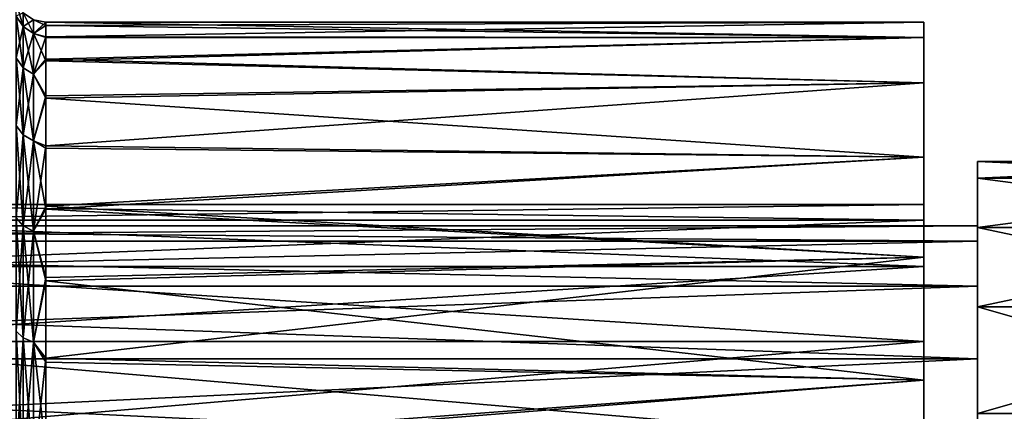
# Model space of a CAD drawing. Header units: metres. Extents: x -62 to 150, y -92 to 92.
# Tile 26 of 256: x -50.68 to -41.49, y -55.23 to -51.58. Entities that reach past the tile are written whole.
import ezdxf

# ---------------------------------------------------------------- set-up
doc = ezdxf.new("R2010")
doc.units = ezdxf.units.M
doc.layers.add('solid_500615', color=7, linetype='CONTINUOUS')

msp = doc.modelspace()

# ---------------------------------------------------------------- linework, layer by layer
at = {"layer": 'solid_500615'}
for points in [[(-50.651451, -51.641163, -8.643535), (-50.716564, -51.414806, -7.169646), (-50.651451, -51.512215, -7.169646)], [(-50.651451, -51.641163, -8.643535), (-50.716564, -51.545235, -8.660449), (-50.716564, -51.414806, -7.169646)], [(-50.651451, -51.641163, -5.695757), (-50.651451, -51.512215, -7.169646), (-50.716564, -51.545235, -5.678843)], [(-50.651451, -51.641163, -5.695757), (-50.716564, -51.545235, -5.678843), (-50.716564, -51.932556, -4.233336)], [(-50.651451, -52.02409, -10.072639), (-50.716564, -51.932556, -10.105955), (-50.716564, -51.545235, -8.660449)], [(-50.651451, -51.641163, -8.643535), (-50.651451, -52.02409, -10.072639), (-50.716564, -51.545235, -8.660449)], [(-50.553989, -51.577255, -7.169646), (-50.651451, -51.512215, -7.169646), (-50.651451, -51.641163, -5.695757)], [(-50.553989, -51.705215, -8.63224), (-50.651451, -51.512215, -7.169646), (-50.553989, -51.577255, -7.169646)], [(-50.553989, -51.705215, -8.63224), (-50.651451, -51.641163, -8.643535), (-50.651451, -51.512215, -7.169646)], [(-50.553989, -51.705215, -5.707051), (-50.553989, -51.577255, -7.169646), (-50.651451, -51.641163, -5.695757)], [(-50.553989, -51.577255, -7.169646), (-50.4394, -51.599998, -7.169646), (-50.4394, -51.631874, -7.900712)], [(-50.553989, -51.705215, -5.707051), (-50.4394, -51.599998, -7.169646), (-50.553989, -51.577255, -7.169646)], [(-50.553989, -51.705215, -8.63224), (-50.553989, -51.577255, -7.169646), (-50.4394, -51.631874, -7.900712)], [(-50.651451, -52.02409, -4.266653), (-50.651451, -51.641163, -5.695757), (-50.716564, -51.932556, -4.233336)], [(-50.553989, -51.705215, -5.707051), (-50.651451, -51.641163, -5.695757), (-50.651451, -52.02409, -4.266653)], [(-50.553989, -52.085209, -10.050395), (-50.651451, -52.02409, -10.072639), (-50.651451, -51.641163, -8.643535)], [(-50.553989, -51.705215, -8.63224), (-50.553989, -52.085209, -10.050395), (-50.651451, -51.641163, -8.643535)], [(-50.553989, -51.705215, -5.707051), (-50.4394, -51.63129, -6.4453), (-50.4394, -51.599998, -7.169646)], [(-50.553989, -51.705215, -5.707051), (-50.4394, -51.737659, -5.655146), (-50.4394, -51.63129, -6.4453)], [(-50.553989, -51.705215, -8.63224), (-50.4394, -51.631874, -7.900712), (-50.4394, -51.742664, -8.711199)], [(-50.4394, -51.737659, -5.655146), (-42.239399, -51.74297, -5.626509), (-42.239399, -51.599998, -7.169646)], [(-50.4394, -51.599998, -7.169646), (-42.239399, -51.599998, -7.169646), (-42.239399, -51.74297, -8.712783)], [(-50.4394, -51.63129, -6.4453), (-42.239399, -51.599998, -7.169646), (-50.4394, -51.599998, -7.169646)], [(-50.4394, -51.63129, -6.4453), (-50.4394, -51.737659, -5.655146), (-42.239399, -51.599998, -7.169646)], [(-50.4394, -51.631874, -7.900712), (-50.4394, -51.599998, -7.169646), (-42.239399, -51.74297, -8.712783)], [(-50.4394, -51.742664, -8.711199), (-50.4394, -51.631874, -7.900712), (-42.239399, -51.74297, -8.712783)], [(-42.239399, -51.599998, -7.169646), (-42.239399, -53.299999, -7.169646), (-42.239399, -53.446323, -8.562061)], [(-42.239399, -51.599998, -7.169646), (-42.239399, -51.74297, -5.626509), (-42.239399, -53.299999, -7.169646)], [(-42.239399, -51.74297, -8.712783), (-42.239399, -51.599998, -7.169646), (-42.239399, -53.446323, -8.562061)], [(-50.553989, -52.085209, -4.288897), (-50.553989, -51.705215, -5.707051), (-50.651451, -52.02409, -4.266653)], [(-50.553989, -52.085209, -4.288897), (-50.4394, -51.737659, -5.655146), (-50.553989, -51.705215, -5.707051)], [(-50.553989, -51.705215, -8.63224), (-50.4394, -51.742664, -8.711199), (-50.4394, -51.959198, -9.599764)], [(-50.553989, -51.705215, -8.63224), (-50.4394, -51.959198, -9.599764), (-50.553989, -52.085209, -10.050395)], [(-50.553989, -52.085209, -4.288897), (-50.4394, -51.946281, -4.782683), (-50.4394, -51.737659, -5.655146)], [(-50.4394, -51.737659, -5.655146), (-50.4394, -51.946281, -4.782683), (-42.239399, -51.74297, -5.626509)], [(-50.4394, -51.959198, -9.599764), (-50.4394, -51.742664, -8.711199), (-42.239399, -51.74297, -8.712783)], [(-50.4394, -51.946281, -4.782683), (-42.239399, -52.167049, -4.135778), (-42.239399, -51.74297, -5.626509)], [(-50.4394, -51.959198, -9.599764), (-42.239399, -51.74297, -8.712783), (-42.239399, -52.167049, -10.203513)], [(-42.239399, -51.74297, -5.626509), (-42.239399, -53.879086, -4.445145), (-42.239399, -53.446323, -5.77723)], [(-42.239399, -51.74297, -5.626509), (-42.239399, -52.167049, -4.135778), (-42.239399, -53.879086, -4.445145)], [(-42.239399, -51.74297, -5.626509), (-42.239399, -53.446323, -5.77723), (-42.239399, -53.299999, -7.169646)], [(-42.239399, -51.74297, -8.712783), (-42.239399, -53.446323, -8.562061), (-42.239399, -53.879086, -9.894147)], [(-42.239399, -52.167049, -10.203513), (-42.239399, -51.74297, -8.712783), (-42.239399, -53.879086, -9.894147)], [(-50.651451, -52.02409, -4.266653), (-50.716564, -51.932556, -4.233336), (-50.716564, -52.565002, -2.877048)], [(-50.651451, -52.649364, -11.413538), (-50.716564, -52.565002, -11.462243), (-50.716564, -51.932556, -10.105955)], [(-50.651451, -52.02409, -10.072639), (-50.651451, -52.649364, -11.413538), (-50.716564, -51.932556, -10.105955)], [(-50.553989, -52.085209, -4.288897), (-50.4394, -52.28796, -3.840316), (-50.4394, -51.946281, -4.782683)], [(-50.4394, -51.946281, -4.782683), (-50.4394, -52.28796, -3.840316), (-42.239399, -52.167049, -4.135778)], [(-50.651451, -52.649364, -2.925754), (-50.651451, -52.02409, -4.266653), (-50.716564, -52.565002, -2.877048)], [(-50.553989, -52.085209, -4.288897), (-50.651451, -52.02409, -4.266653), (-50.651451, -52.649364, -2.925754)], [(-50.553989, -52.705688, -11.381019), (-50.651451, -52.649364, -11.413538), (-50.651451, -52.02409, -10.072639)], [(-50.553989, -52.085209, -10.050395), (-50.553989, -52.705688, -11.381019), (-50.651451, -52.02409, -10.072639)], [(-50.553989, -52.085209, -10.050395), (-50.4394, -51.959198, -9.599764), (-50.4394, -52.307266, -10.543343)], [(-50.4394, -52.307266, -10.543343), (-50.4394, -51.959198, -9.599764), (-42.239399, -52.167049, -10.203513)], [(-50.553989, -52.705688, -2.958273), (-50.553989, -52.085209, -4.288897), (-50.651451, -52.649364, -2.925754)], [(-50.553989, -52.705688, -2.958273), (-50.4394, -52.28796, -3.840316), (-50.553989, -52.085209, -4.288897)], [(-50.553989, -52.085209, -10.050395), (-50.4394, -52.307266, -10.543343), (-50.553989, -52.705688, -11.381019)], [(-50.4394, -52.752625, -2.922817), (-42.239399, -52.857861, -2.748244), (-42.239399, -52.167049, -4.135778)], [(-50.4394, -52.28796, -3.840316), (-50.4394, -52.752625, -2.922817), (-42.239399, -52.167049, -4.135778)], [(-50.4394, -52.307266, -10.543343), (-42.239399, -52.167049, -10.203513), (-42.239399, -52.857861, -11.591048)], [(-42.239399, -52.167049, -4.135778), (-42.239399, -54.579521, -3.231858), (-42.239399, -53.879086, -4.445145)], [(-42.239399, -52.167049, -4.135778), (-42.239399, -52.857861, -2.748244), (-42.239399, -54.579521, -3.231858)], [(-42.239399, -52.167049, -10.203513), (-42.239399, -53.879086, -9.894147), (-42.239399, -54.579521, -11.107433)], [(-42.239399, -52.857861, -11.591048), (-42.239399, -52.167049, -10.203513), (-42.239399, -54.579521, -11.107433)], [(-50.553989, -52.705688, -2.958273), (-50.4394, -52.752625, -2.922817), (-50.4394, -52.28796, -3.840316)], [(-50.553989, -52.705688, -11.381019), (-50.4394, -52.307266, -10.543343), (-50.4394, -52.77581, -11.455794)], [(-50.4394, -52.77581, -11.455794), (-50.4394, -52.307266, -10.543343), (-42.239399, -52.857861, -11.591048)], [(-50.651451, -52.649364, -2.925754), (-50.716564, -52.565002, -2.877048), (-50.716564, -53.423359, -1.651189)], [(-50.651451, -53.497978, -12.625488), (-50.716564, -53.423359, -12.688103), (-50.716564, -52.565002, -11.462243)], [(-50.651451, -52.649364, -11.413538), (-50.651451, -53.497978, -12.625488), (-50.716564, -52.565002, -11.462243)], [(-50.651451, -53.497978, -1.713803), (-50.651451, -52.649364, -2.925754), (-50.716564, -53.423359, -1.651189)], [(-50.553989, -52.705688, -2.958273), (-50.651451, -52.649364, -2.925754), (-50.651451, -53.497978, -1.713803)], [(-50.553989, -53.547802, -12.583683), (-50.651451, -53.497978, -12.625488), (-50.651451, -52.649364, -11.413538)], [(-50.553989, -52.705688, -11.381019), (-50.553989, -53.547802, -12.583683), (-50.651451, -52.649364, -11.413538)], [(-50.553989, -53.547802, -1.755609), (-50.553989, -52.705688, -2.958273), (-50.651451, -53.497978, -1.713803)], [(-50.553989, -53.547802, -1.755609), (-50.4394, -52.752625, -2.922817), (-50.553989, -52.705688, -2.958273)], [(-50.553989, -52.705688, -11.381019), (-50.4394, -52.77581, -11.455794), (-50.4394, -53.344242, -12.294186)], [(-50.553989, -52.705688, -11.381019), (-50.4394, -53.344242, -12.294186), (-50.553989, -53.547802, -12.583683)], [(-50.553989, -53.547802, -1.755609), (-50.4394, -53.316383, -2.081498), (-50.4394, -52.752625, -2.922817)], [(-50.4394, -52.752625, -2.922817), (-50.4394, -53.316383, -2.081498), (-42.239399, -52.857861, -2.748244)], [(-50.4394, -53.344242, -12.294186), (-50.4394, -52.77581, -11.455794), (-42.239399, -52.857861, -11.591048)], [(-50.4394, -53.316383, -2.081498), (-42.239399, -53.791916, -1.511191), (-42.239399, -52.857861, -2.748244)], [(-50.4394, -53.344242, -12.294186), (-42.239399, -52.857861, -11.591048), (-42.239399, -53.791916, -12.828101)], [(-42.239399, -52.857861, -2.748244), (-42.239399, -55.517033, -2.190632), (-42.239399, -54.579521, -3.231858)], [(-42.239399, -52.857861, -2.748244), (-42.239399, -53.791916, -1.511191), (-42.239399, -55.517033, -2.190632)], [(-42.239399, -52.857861, -11.591048), (-42.239399, -54.579521, -11.107433), (-42.239399, -55.517033, -12.148661)], [(-42.239399, -53.791916, -12.828101), (-42.239399, -52.857861, -11.591048), (-42.239399, -55.517033, -12.148661)], [(-41.739399, -53.055161, -8.64547), (-41.739399, -53.5, -7.169646), (-41.739399, -52.900002, -7.169646)], [(-41.739399, -53.642048, -5.81854), (-41.739399, -52.900002, -7.169646), (-41.739399, -53.5, -7.169646)], [(-41.739399, -53.642048, -5.81854), (-41.739399, -53.055161, -5.693822), (-41.739399, -52.900002, -7.169646)], [(-38.239399, -52.900002, -7.169646), (-41.739399, -52.900002, -7.169646), (-41.739399, -53.055161, -5.693822)], [(-38.239399, -53.055161, -8.64547), (-41.739399, -53.055161, -8.64547), (-41.739399, -52.900002, -7.169646)], [(-38.239399, -52.900002, -7.169646), (-38.239399, -53.055161, -8.64547), (-41.739399, -52.900002, -7.169646)], [(-38.239399, -53.055161, -5.693822), (-38.239399, -52.900002, -7.169646), (-41.739399, -53.055161, -5.693822)], [(-41.739399, -53.055161, -8.64547), (-41.739399, -54.062149, -9.813689), (-41.739399, -53.642048, -8.520752)], [(-41.739399, -53.055161, -8.64547), (-41.739399, -53.514038, -10.057755), (-41.739399, -54.062149, -9.813689)], [(-41.739399, -53.055161, -8.64547), (-41.739399, -53.642048, -8.520752), (-41.739399, -53.5, -7.169646)], [(-41.739399, -54.062149, -4.525603), (-41.739399, -53.514038, -4.281537), (-41.739399, -53.055161, -5.693822)], [(-38.239399, -53.055161, -5.693822), (-41.739399, -53.055161, -5.693822), (-41.739399, -53.514038, -4.281537)], [(-41.739399, -53.642048, -5.81854), (-41.739399, -54.062149, -4.525603), (-41.739399, -53.055161, -5.693822)], [(-38.239399, -53.055161, -5.693822), (-41.739399, -53.514038, -4.281537), (-38.239399, -53.514038, -4.281537)], [(-38.239399, -53.514038, -10.057755), (-41.739399, -53.514038, -10.057755), (-41.739399, -53.055161, -8.64547)], [(-38.239399, -53.055161, -8.64547), (-38.239399, -53.514038, -10.057755), (-41.739399, -53.055161, -8.64547)], [(-42.239399, -53.446323, -5.77723), (-53.239399, -53.446411, -5.776638), (-53.239399, -53.299999, -7.169646)], [(-42.239399, -53.299999, -7.169646), (-42.239399, -53.446323, -5.77723), (-53.239399, -53.299999, -7.169646)], [(-53.239399, -53.446411, -8.562654), (-42.239399, -53.299999, -7.169646), (-53.239399, -53.299999, -7.169646)], [(-53.239399, -53.446411, -8.562654), (-42.239399, -53.446323, -8.562061), (-42.239399, -53.299999, -7.169646)], [(-50.553989, -53.547802, -1.755609), (-50.4394, -53.980366, -1.310978), (-50.4394, -53.316383, -2.081498)], [(-50.4394, -53.316383, -2.081498), (-50.4394, -53.980366, -1.310978), (-42.239399, -53.791916, -1.511191)], [(-50.553989, -53.547802, -12.583683), (-50.4394, -53.344242, -12.294186), (-50.4394, -54.012554, -13.061208)], [(-50.4394, -54.012554, -13.061208), (-50.4394, -53.344242, -12.294186), (-42.239399, -53.791916, -12.828101)], [(-41.739399, -53.642048, -8.520752), (-60.739399, -53.64204, -8.521071), (-60.739399, -53.5, -7.169646)], [(-41.739399, -53.5, -7.169646), (-41.739399, -53.642048, -8.520752), (-60.739399, -53.5, -7.169646)], [(-60.739399, -53.64204, -5.81822), (-41.739399, -53.5, -7.169646), (-60.739399, -53.5, -7.169646)], [(-60.739399, -53.64204, -5.81822), (-41.739399, -53.642048, -5.81854), (-41.739399, -53.5, -7.169646)], [(-42.239399, -53.446323, -5.77723), (-42.239399, -53.879086, -4.445145), (-53.239399, -53.446411, -5.776638)], [(-53.239399, -53.879246, -9.894781), (-42.239399, -53.879086, -9.894147), (-42.239399, -53.446323, -8.562061)], [(-53.239399, -53.879246, -9.894781), (-42.239399, -53.446323, -8.562061), (-53.239399, -53.446411, -8.562654)], [(-42.239399, -53.879086, -4.445145), (-53.239399, -53.879246, -4.44451), (-53.239399, -53.446411, -5.776638)], [(-50.651451, -53.497978, -1.713803), (-50.716564, -53.423359, -1.651189), (-50.716564, -54.481544, -0.593005)], [(-50.651451, -54.544159, -13.671666), (-50.716564, -54.481544, -13.746286), (-50.716564, -53.423359, -12.688103)], [(-50.651451, -53.497978, -12.625488), (-50.651451, -54.544159, -13.671666), (-50.716564, -53.423359, -12.688103)], [(-50.651451, -54.544159, -0.667626), (-50.651451, -53.497978, -1.713803), (-50.716564, -54.481544, -0.593005)], [(-50.553989, -53.547802, -1.755609), (-50.651451, -53.497978, -1.713803), (-50.651451, -54.544159, -0.667626)], [(-50.553989, -54.585964, -13.621843), (-50.651451, -54.544159, -13.671666), (-50.651451, -53.497978, -12.625488)], [(-50.553989, -53.547802, -12.583683), (-50.553989, -54.585964, -13.621843), (-50.651451, -53.497978, -12.625488)], [(-50.553989, -54.585964, -0.717448), (-50.553989, -53.547802, -1.755609), (-50.651451, -54.544159, -0.667626)], [(-50.553989, -54.585964, -0.717448), (-50.4394, -53.980366, -1.310978), (-50.553989, -53.547802, -1.755609)], [(-50.553989, -53.547802, -12.583683), (-50.4394, -54.012554, -13.061208), (-50.553989, -54.585964, -13.621843)], [(-41.739399, -53.514038, -10.057755), (-41.739399, -54.74139, -10.99025), (-41.739399, -54.062149, -9.813689)], [(-41.739399, -53.514038, -10.057755), (-41.739399, -54.255978, -11.342921), (-41.739399, -54.74139, -10.99025)], [(-41.739399, -54.74139, -3.349042), (-41.739399, -54.255978, -2.996371), (-41.739399, -53.514038, -4.281537)], [(-38.239399, -53.514038, -4.281537), (-41.739399, -53.514038, -4.281537), (-41.739399, -54.255978, -2.996371)], [(-41.739399, -54.062149, -4.525603), (-41.739399, -54.74139, -3.349042), (-41.739399, -53.514038, -4.281537)], [(-38.239399, -53.514038, -4.281537), (-41.739399, -54.255978, -2.996371), (-38.239399, -54.255978, -2.996371)], [(-38.239399, -54.255978, -11.342921), (-41.739399, -54.255978, -11.342921), (-41.739399, -53.514038, -10.057755)], [(-38.239399, -53.514038, -10.057755), (-38.239399, -54.255978, -11.342921), (-41.739399, -53.514038, -10.057755)], [(-41.739399, -54.062149, -9.813689), (-60.739399, -54.061954, -9.813434), (-60.739399, -53.64204, -8.521071)], [(-41.739399, -53.642048, -8.520752), (-41.739399, -54.062149, -9.813689), (-60.739399, -53.64204, -8.521071)], [(-60.739399, -54.061954, -4.525858), (-41.739399, -53.642048, -5.81854), (-60.739399, -53.64204, -5.81822)], [(-60.739399, -54.061954, -4.525858), (-41.739399, -54.062149, -4.525603), (-41.739399, -53.642048, -5.81854)], [(-42.239399, -53.879086, -4.445145), (-42.239399, -54.579521, -3.231858), (-53.239399, -53.879246, -4.44451)], [(-53.239399, -54.579586, -11.107807), (-42.239399, -54.579521, -11.107433), (-42.239399, -53.879086, -9.894147)], [(-53.239399, -54.579586, -11.107807), (-42.239399, -53.879086, -9.894147), (-53.239399, -53.879246, -9.894781)], [(-42.239399, -54.579521, -3.231858), (-53.239399, -54.579586, -3.231485), (-53.239399, -53.879246, -4.44451)], [(-50.4394, -54.734695, -0.62468), (-42.239399, -54.937435, -0.466786), (-42.239399, -53.791916, -1.511191)], [(-50.4394, -53.980366, -1.310978), (-50.4394, -54.734695, -0.62468), (-42.239399, -53.791916, -1.511191)], [(-50.4394, -54.012554, -13.061208), (-42.239399, -53.791916, -12.828101), (-42.239399, -54.937435, -13.872506)], [(-42.239399, -53.791916, -1.511191), (-42.239399, -56.650524, -1.367139), (-42.239399, -55.517033, -2.190632)], [(-42.239399, -53.791916, -1.511191), (-42.239399, -54.937435, -0.466786), (-42.239399, -56.650524, -1.367139)], [(-42.239399, -53.791916, -12.828101), (-42.239399, -57.930252, -13.541862), (-42.239399, -59.300037, -13.832971)], [(-42.239399, -54.937435, -13.872506), (-42.239399, -53.791916, -12.828101), (-42.239399, -59.300037, -13.832971)], [(-42.239399, -53.791916, -12.828101), (-42.239399, -56.650524, -12.972153), (-42.239399, -57.930252, -13.541862)], [(-42.239399, -53.791916, -12.828101), (-42.239399, -55.517033, -12.148661), (-42.239399, -56.650524, -12.972153)], [(-41.739399, -54.74139, -10.99025), (-60.739399, -54.74139, -10.99025), (-60.739399, -54.061954, -9.813434)], [(-41.739399, -54.062149, -9.813689), (-41.739399, -54.74139, -10.99025), (-60.739399, -54.061954, -9.813434)], [(-60.739399, -54.74139, -3.349042), (-41.739399, -54.062149, -4.525603), (-60.739399, -54.061954, -4.525858)], [(-60.739399, -54.74139, -3.349042), (-41.739399, -54.74139, -3.349042), (-41.739399, -54.062149, -4.525603)], [(-50.553989, -54.585964, -0.717448), (-50.4394, -54.734695, -0.62468), (-50.4394, -53.980366, -1.310978)], [(-50.553989, -54.585964, -13.621843), (-50.4394, -54.012554, -13.061208), (-50.4394, -54.770741, -13.743445)], [(-50.4394, -54.770741, -13.743445), (-50.4394, -54.012554, -13.061208), (-42.239399, -54.937435, -13.872506)], [(-41.739399, -54.255978, -11.342921), (-41.739399, -55.650467, -11.999825), (-41.739399, -54.74139, -10.99025)], [(-41.739399, -54.255978, -11.342921), (-41.739399, -55.248974, -12.445687), (-41.739399, -55.650467, -11.999825)], [(-41.739399, -55.650467, -2.339468), (-41.739399, -55.248974, -1.893605), (-41.739399, -54.255978, -2.996371)], [(-38.239399, -54.255978, -2.996371), (-41.739399, -54.255978, -2.996371), (-41.739399, -55.248974, -1.893605)], [(-41.739399, -54.74139, -3.349042), (-41.739399, -55.650467, -2.339468), (-41.739399, -54.255978, -2.996371)], [(-38.239399, -54.255978, -2.996371), (-41.739399, -55.248974, -1.893605), (-38.239399, -55.248974, -1.893605)], [(-38.239399, -55.248974, -12.445687), (-41.739399, -55.248974, -12.445687), (-41.739399, -54.255978, -11.342921)], [(-38.239399, -54.255978, -11.342921), (-38.239399, -55.248974, -12.445687), (-41.739399, -54.255978, -11.342921)], [(-50.651451, -54.544159, -0.667626), (-50.716564, -54.481544, -0.593005), (-50.716564, -55.707401, 0.265351)], [(-50.651451, -55.756107, -14.520283), (-50.716564, -55.707401, -14.604643), (-50.716564, -54.481544, -13.746286)], [(-50.651451, -54.544159, -13.671666), (-50.651451, -55.756107, -14.520283), (-50.716564, -54.481544, -13.746286)], [(-42.239399, -54.579521, -3.231858), (-42.239399, -55.517033, -2.190632), (-53.239399, -54.579586, -3.231485)], [(-53.239399, -55.516827, -12.148716), (-42.239399, -55.517033, -12.148661), (-42.239399, -54.579521, -11.107433)], [(-53.239399, -55.516827, -12.148716), (-42.239399, -54.579521, -11.107433), (-53.239399, -54.579586, -11.107807)], [(-42.239399, -55.517033, -2.190632), (-53.239399, -55.516827, -2.190576), (-53.239399, -54.579586, -3.231485)], [(-50.651451, -55.756107, 0.180991), (-50.651451, -54.544159, -0.667626), (-50.716564, -55.707401, 0.265351)], [(-50.553989, -54.585964, -0.717448), (-50.651451, -54.544159, -0.667626), (-50.651451, -55.756107, 0.180991)], [(-50.553989, -55.788628, -14.463958), (-50.651451, -55.756107, -14.520283), (-50.651451, -54.544159, -13.671666)], [(-50.553989, -54.585964, -13.621843), (-50.553989, -55.788628, -14.463958), (-50.651451, -54.544159, -13.671666)], [(-50.553989, -55.788628, 0.124666), (-50.553989, -54.585964, -0.717448), (-50.651451, -55.756107, 0.180991)], [(-50.553989, -55.788628, 0.124666), (-50.4394, -54.734695, -0.62468), (-50.553989, -54.585964, -0.717448)], [(-50.553989, -54.585964, -13.621843), (-50.4394, -54.770741, -13.743445), (-50.4394, -55.588116, -14.317742)], [(-50.553989, -54.585964, -13.621843), (-50.4394, -55.588116, -14.317742), (-50.553989, -55.788628, -14.463958)], [(-41.739399, -55.650467, -11.999825), (-60.739399, -55.65065, -12.000088), (-60.739399, -54.74139, -10.99025)], [(-41.739399, -54.74139, -10.99025), (-41.739399, -55.650467, -11.999825), (-60.739399, -54.74139, -10.99025)], [(-60.739399, -55.65065, -2.339205), (-41.739399, -55.650467, -2.339468), (-41.739399, -54.74139, -3.349042)], [(-60.739399, -55.65065, -2.339205), (-41.739399, -54.74139, -3.349042), (-60.739399, -54.74139, -3.349042)], [(-50.553989, -55.788628, 0.124666), (-50.4394, -55.549393, -0.045594), (-50.4394, -54.734695, -0.62468)], [(-50.4394, -54.734695, -0.62468), (-50.4394, -55.549393, -0.045594), (-42.239399, -54.937435, -0.466786)], [(-50.4394, -55.588116, -14.317742), (-50.4394, -54.770741, -13.743445), (-42.239399, -54.937435, -13.872506)], [(-50.4394, -55.549393, -0.045594), (-42.239399, -56.255417, 0.349366), (-42.239399, -54.937435, -0.466786)], [(-50.4394, -55.588116, -14.317742), (-42.239399, -54.937435, -13.872506), (-42.239399, -56.255417, -14.688658)], [(-42.239399, -54.937435, -0.466786), (-42.239399, -60.699963, -0.506321), (-42.239399, -59.300037, -0.506321)], [(-42.239399, -54.937435, -0.466786), (-42.239399, -65.062561, -0.466786), (-42.239399, -60.699963, -0.506321)], [(-42.239399, -54.937435, -0.466786), (-42.239399, -59.300037, -0.506321), (-42.239399, -57.930252, -0.797429)], [(-42.239399, -54.937435, -0.466786), (-42.239399, -57.930252, -0.797429), (-42.239399, -56.650524, -1.367139)], [(-42.239399, -65.062561, -13.872506), (-42.239399, -54.937435, -13.872506), (-42.239399, -59.300037, -13.832971)], [(-42.239399, -54.937435, -0.466786), (-42.239399, -56.255417, 0.349366), (-42.239399, -65.062561, -0.466786)], [(-42.239399, -63.744583, -14.688658), (-42.239399, -56.255417, -14.688658), (-42.239399, -54.937435, -13.872506)], [(-42.239399, -65.062561, -13.872506), (-42.239399, -63.744583, -14.688658), (-42.239399, -54.937435, -13.872506)]]:
    msp.add_3dface(points, dxfattribs=at)

doc.saveas('drawing.dxf')
